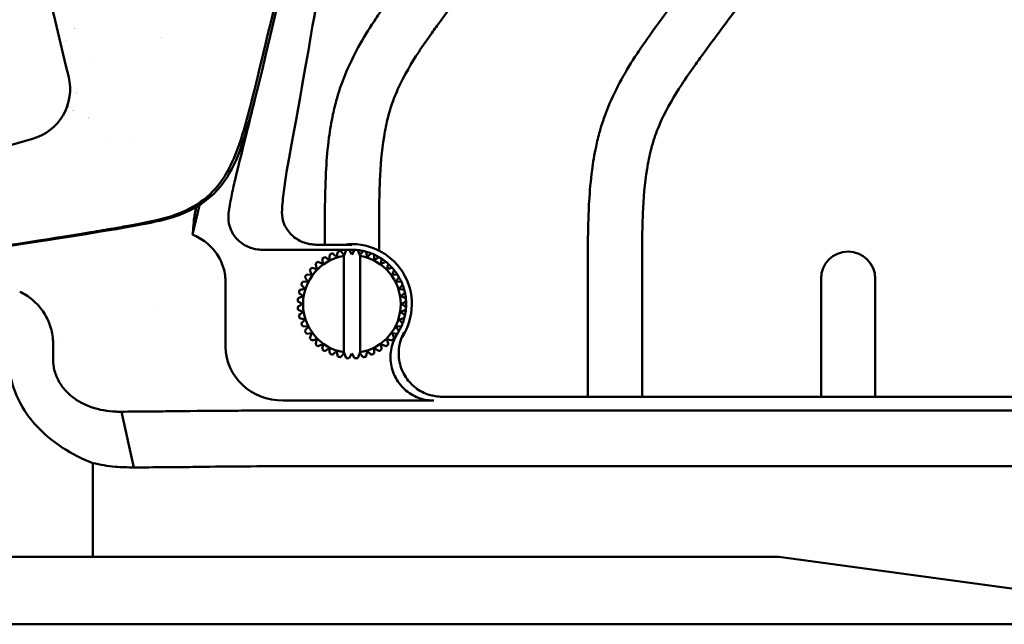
# Model space of a CAD drawing. Header units: millimetres. Extents: x 0 to 6049, y -120 to 1682.
# Tile 71 of 256: x 529 to 620, y 998 to 1054. Entities that reach past the tile are written whole.
import ezdxf

# ---------------------------------------------------------------- set-up
doc = ezdxf.new("R2010")
doc.units = ezdxf.units.MM
doc.header["$LTSCALE"] = 2
doc.layers.add('Sichtbar (ISO)', color=7, linetype='Continuous', lineweight=50)

msp = doc.modelspace()

# ---------------------------------------------------------------- linework, layer by layer
at = {"layer": 'Sichtbar (ISO)'}
for p, q in [((537.523, 1042.85), (537.523, 1042.85)), ((539.471, 1043.102), (539.471, 1043.103)), ((545.074, 1034.391), (545.713, 1037.117)), ((559.773, 1033.462), (556.484, 1033.462)), ((557.273, 1033.462), (557.273, 1033.604)), ((562.273, 1033.604), (562.273, 1032.916)), ((551.529, 1032.991), (559.773, 1032.991)), ((557.729, 1032.554), (557.729, 1032.554)), ((558.468, 1032.817), (558.468, 1032.817)), ((559.06, 1032.495), (559.023, 1032.541)), ((559.023, 1032.428), (559.023, 1023.554)), ((559.06, 1032.495), (559.239, 1032.962)), ((559.239, 1032.962), (559.239, 1032.962)), ((559.523, 1032.985), (559.773, 1032.552)), ((559.773, 1032.552), (560.023, 1032.985)), ((560.023, 1032.985), (560.023, 1032.985)), ((560.308, 1032.962), (560.487, 1032.495)), ((560.487, 1032.495), (560.523, 1032.541)), ((560.523, 1023.441), (560.523, 1032.541)), ((560.523, 1032.541), (560.523, 1032.541)), ((560.523, 1032.428), (560.523, 1023.554)), ((560.801, 1032.884), (560.801, 1032.884)), ((561.554, 1032.663), (561.554, 1032.663)), ((562.263, 1032.327), (562.263, 1032.327)), ((556.065, 1031.345), (556.548, 1031.216)), ((556.419, 1031.699), (556.419, 1031.699)), ((557.04, 1032.178), (557.04, 1032.178)), ((562.911, 1031.884), (562.911, 1031.884)), ((563.481, 1031.345), (563.481, 1031.345)), ((555.437, 1030.481), (555.437, 1030.481)), ((555.586, 1030.724), (556.084, 1030.672)), ((555.88, 1031.128), (555.88, 1031.128)), ((563.96, 1030.724), (563.463, 1030.672)), ((563.463, 1030.672), (563.96, 1030.724)), ((563.96, 1030.724), (563.96, 1030.724)), ((581.523, 1019.452), (581.523, 1030.615)), ((586.523, 1030.615), (586.523, 1019.452)), ((548.127, 1024.053), (548.127, 1029.979)), ((555.101, 1029.772), (555.101, 1029.772)), ((555.21, 1030.035), (555.71, 1030.061)), ((563.837, 1030.061), (564.336, 1030.035)), ((603.023, 1019.452), (603.023, 1030.322)), ((608.023, 1030.322), (608.023, 1019.452)), ((554.88, 1029.019), (554.88, 1029.019)), ((554.947, 1029.296), (554.947, 1029.296)), ((555.269, 1028.704), (555.269, 1028.704)), ((555.436, 1029.4), (555.436, 1029.4)), ((564.111, 1029.4), (564.6, 1029.296)), ((541.873, 1027.758), (541.873, 1027.758)), ((541.873, 1027.758), (541.873, 1027.758)), ((554.78, 1028.241), (554.78, 1028.241)), ((554.78, 1027.741), (554.78, 1027.741)), ((554.802, 1028.525), (554.802, 1028.525)), ((555.213, 1027.991), (555.213, 1027.991)), ((554.802, 1027.457), (554.802, 1027.457)), ((554.88, 1026.963), (554.88, 1026.963)), ((555.269, 1027.277), (555.269, 1027.277)), ((554.947, 1026.685), (554.947, 1026.685)), ((554.947, 1026.685), (554.947, 1026.685)), ((555.436, 1026.581), (554.947, 1026.685)), ((555.101, 1026.21), (555.101, 1026.21)), ((555.71, 1025.92), (555.21, 1025.946)), ((555.436, 1026.581), (555.436, 1026.581)), ((564.336, 1025.946), (563.837, 1025.92)), ((555.437, 1025.501), (555.437, 1025.501)), ((556.084, 1025.31), (555.586, 1025.258)), ((563.96, 1025.258), (563.463, 1025.31)), ((532.215, 1024.56), (532.215, 1022.961)), ((533.023, 1024.809), (533.023, 1024.809)), ((555.88, 1024.853), (555.88, 1024.853)), ((556.419, 1024.283), (556.419, 1024.283)), ((562.911, 1024.098), (562.911, 1024.098)), ((562.998, 1024.766), (563.481, 1024.636)), ((563.481, 1024.636), (562.998, 1024.766)), ((563.481, 1024.636), (563.481, 1024.636)), ((557.04, 1023.804), (557.04, 1023.804)), ((557.729, 1023.428), (557.729, 1023.428)), ((558.468, 1023.164), (558.468, 1023.164)), ((559.06, 1023.486), (559.023, 1023.441)), ((559.239, 1023.019), (559.06, 1023.486)), ((559.773, 1023.43), (559.523, 1022.997)), ((560.023, 1022.997), (559.773, 1023.43)), ((560.487, 1023.486), (560.308, 1023.019)), ((560.487, 1023.486), (560.523, 1023.441)), ((560.523, 1023.441), (560.523, 1023.441)), ((561.554, 1023.319), (561.554, 1023.319)), ((562.263, 1023.655), (562.263, 1023.655)), ((559.239, 1023.019), (559.239, 1023.019)), ((560.023, 1022.997), (560.023, 1022.997)), ((560.801, 1023.098), (560.801, 1023.098)), ((553.429, 1019.098), (567.325, 1019.098)), ((636.023, 1019.452), (568.085, 1019.452)), ((538.536, 1018.076), (539.653, 1012.945)), ((553.828, 1018.181), (636.147, 1018.181)), ((535.875, 1004.691), (535.875, 1013.35)), ((553.828, 1013.051), (640.28, 1013.051)), ((535.875, 1004.691), (468.172, 1004.691)), ((537.929, 1004.691), (535.875, 1004.691)), ((545.11, 1004.691), (537.929, 1004.691)), ((545.11, 1004.691), (553.828, 1004.691)), ((553.828, 1004.691), (599.13, 1004.691)), ((637.187, 999.539), (599.13, 1004.691)), ((384.523, 998.491), (619.523, 998.491)), ((619.523, 998.491), (632.326, 998.491))]:
    msp.add_line(p, q, dxfattribs=at)
for centre, radius, start, end in [((537.023, 1050.491), 4, 134.54683, 134.54704), ((537.023, 1050.491), 4, 153.74788, 153.74835), ((537.023, 1050.491), 5.5, 21.63517, 21.63566), ((537.023, 1050.491), 1.5, 170.09042, 170.09122), ((537.023, 1050.491), 4, 218.35319, 218.3544), ((537.023, 1050.491), 4, 228.80645, 228.80862), ((537.023, 1050.491), 5.5, 232.10468, 232.10536), ((537.023, 1050.491), 5.5, 237.69893, 237.69912), ((537.023, 1050.491), 5.5, 254.04025, 254.0405), ((559.773, 1027.991), 5.524, 326.22388, 97.89616), ((559.773, 1027.991), 4.5, 99.59407, 260.40593), ((559.773, 1027.991), 5, 119.86598, 123.13402), ((559.773, 1027.991), 5, 110.86598, 114.13402), ((559.773, 1027.991), 5, 101.86598, 105.13402), ((559.773, 1027.991), 5, 92.86598, 96.13402), ((559.773, 1027.991), 5, 87.13404, 89.99968), ((559.773, 1027.991), 5, 83.86598, 87.13402), ((559.773, 1027.991), 5, 78.13403, 83.86546), ((559.773, 1027.991), 4.5, 279.59407, 80.40593), ((559.773, 1027.991), 5, 74.86598, 78.13402), ((559.773, 1027.991), 5, 69.13403, 74.86524), ((559.773, 1027.991), 5, 65.86598, 69.13402), ((559.773, 1027.991), 5, 60.13403, 65.86521), ((559.773, 1027.991), 5, 56.86598, 60.13402), ((605.523, 1030.322), 2.5, 0, 180), ((559.773, 1027.991), 5, 137.86598, 141.13402), ((559.773, 1027.991), 5, 128.86598, 132.13402), ((559.773, 1027.991), 5, 51.13403, 56.86521), ((559.773, 1027.991), 5, 47.86598, 51.13402), ((559.773, 1027.991), 5, 42.13403, 47.86522), ((559.773, 1027.991), 5, 38.86598, 42.13402), ((559.773, 1027.991), 5, 146.86598, 150.13402), ((559.773, 1027.991), 5, 33.13402, 38.86526), ((559.773, 1027.991), 5, 29.86598, 33.13402), ((559.773, 1027.991), 5, 24.13402, 29.86531), ((559.773, 1027.991), 5, 155.86598, 159.13402), ((559.773, 1027.991), 5, 20.86598, 24.13402), ((559.773, 1027.991), 5, 15.13413, 20.86538), ((559.773, 1027.991), 5, 164.86598, 168.13402), ((559.773, 1027.991), 5, 11.86598, 15.13402), ((559.773, 1027.991), 5, 6.13425, 11.86546), ((559.773, 1027.991), 5, 173.86598, 177.13402), ((559.773, 1027.991), 5, 182.86598, 186.13402), ((559.773, 1027.991), 5, 2.86598, 6.13402), ((559.773, 1027.991), 5, 353.86598, 357.13402), ((559.773, 1027.991), 5, 357.13436, 2.86556), ((559.773, 1027.991), 5, 191.86598, 195.13402), ((559.773, 1027.991), 5, 344.86598, 348.13402), ((559.773, 1027.991), 5, 348.13446, 353.86566), ((559.773, 1027.991), 5, 200.86598, 204.13402), ((559.773, 1027.991), 5, 330.13464, 335.86589), ((559.773, 1027.991), 5, 335.86598, 339.13402), ((559.773, 1027.991), 5, 339.13456, 344.86578), ((559.773, 1027.991), 5, 209.86598, 213.13402), ((559.773, 1027.991), 5, 326.86598, 330.13402), ((559.773, 1027.991), 5, 218.86598, 222.13402), ((559.773, 1027.991), 5, 227.86598, 231.13402), ((559.773, 1027.991), 5, 308.86598, 312.13402), ((559.773, 1027.991), 5, 317.86598, 321.13402), ((559.773, 1027.991), 5, 236.86598, 240.13402), ((559.773, 1027.991), 5, 245.86598, 249.13402), ((559.773, 1027.991), 5, 254.86598, 258.13402), ((559.773, 1027.991), 5, 281.86598, 285.13402), ((559.773, 1027.991), 5, 290.86598, 294.13402), ((559.773, 1027.991), 5, 299.86598, 303.13402), ((559.773, 1027.991), 5, 263.86598, 267.13402), ((559.773, 1027.991), 5, 272.86598, 276.13402)]:
    msp.add_arc(centre, radius, start, end, dxfattribs=at)
msp.add_ellipse((553.479, 1024.1), major_axis=(-5.341, -0.366), ratio=0.934005, start_param=6.219154, end_param=7.780645, dxfattribs=at)
for points, knots in [([(522.173, 1096.737), (524.084, 1088.78), (525.994, 1080.822), (528.288, 1071.266), (530.967, 1060.104), (533.66, 1048.89)], [-21.036467, -21.036467, -21.036467, -21.036467, -3.518595, -3.518595, -0.000001, -0.000001, -0.000001, -0.000001]), ([(504.923, 1029.916), (538.655, 1034.858), (544.912, 1035.899), (549.023, 1039.72), (551.151, 1047.631), (559.484, 1083.86), (562.23, 1095.97)], [0, 0, 0, 0, 0.214053, 0.4340864, 0.6541198, 0.8517345, 0.8517345, 0.8517345, 0.8517345]), ([(562.003, 1095.982), (561.451, 1093.545), (560.815, 1090.749), (558.816, 1082.007), (557.458, 1076.108), (554.231, 1062.177), (551.181, 1049.089), (549.683, 1043.575), (549.179, 1041.763), (547.605, 1038.992), (546.879, 1038.214), (545.284, 1036.975), (544.335, 1036.522), (542.71, 1035.937), (541.708, 1035.667), (538.799, 1035.138), (538.211, 1035.036), (537.152, 1034.854), (536.449, 1034.734), (532.003, 1034.006), (526.673, 1033.19), (515.457, 1031.499), (508.636, 1030.479), (504.979, 1029.932)], [1.242427, 1.242427, 1.242427, 1.242427, 1.452321, 1.452321, 1.811614, 1.811614, 2.35591, 2.35591, 2.615174, 2.615174, 2.804099, 2.804099, 3.021349, 3.021349, 3.205495, 3.205495, 3.245305, 3.245305, 3.307667, 3.307667, 3.613877, 3.613877, 3.853466, 3.853466, 3.853466, 3.853466]), ([(553.751, 1040.162), (556.348, 1054.507), (556.497, 1055.714), (560.916, 1081.69), (562.33, 1089.923), (563.356, 1095.913)], [0.000001, 0.000001, 0.000001, 0.000001, 4.373338, 4.373338, 7.904635, 7.904635, 7.904635, 7.904635]), ([(557.273, 1033.604), (557.273, 1035.114), (557.27, 1037.39), (557.387, 1040.629), (557.595, 1043.085), (557.953, 1045.239), (558.404, 1047.074), (559.07, 1049.062), (560.149, 1051.368), (561.391, 1053.426), (562.86, 1055.6), (566.616, 1060.705), (570.752, 1066.209), (574.679, 1071.493), (576.261, 1073.646), (577.595, 1075.549), (578.706, 1077.311), (579.583, 1078.999), (580.176, 1080.63), (580.521, 1082.366), (580.677, 1084.049), (580.777, 1086.547), (580.773, 1088.393), (580.773, 1089.766)], [0, 0, 0, 0, 0.072099, 0.108579, 0.154693, 0.189643, 0.212686, 0.244806, 0.289574, 0.333853, 0.359346, 0.414588, 0.635925, 0.687443, 0.728365, 0.763257, 0.798163, 0.827644, 0.853838, 0.880725, 0.911897, 0.934483, 1, 1, 1, 1]), ([(585.773, 1089.766), (585.773, 1088.431), (585.778, 1086.407), (585.647, 1083.13), (585.328, 1080.53), (584.414, 1077.454), (582.876, 1074.426), (580.841, 1071.447), (577.333, 1066.672), (573.535, 1061.616), (569.87, 1056.687), (568.079, 1054.271), (566.981, 1052.756), (565.603, 1050.774), (564.3, 1048.576), (563.476, 1046.522), (563.026, 1045.011), (562.558, 1042.697), (562.267, 1038.799), (562.273, 1035.516), (562.273, 1033.604)], [0, 0, 0, 0, 0.063726, 0.096533, 0.156576, 0.188364, 0.249111, 0.317901, 0.36024, 0.531483, 0.619234, 0.653015, 0.674815, 0.708407, 0.768107, 0.796298, 0.813683, 0.843364, 0.908713, 1, 1, 1, 1]), ([(581.523, 1030.615), (581.523, 1032.126), (581.52, 1034.401), (581.637, 1037.641), (581.845, 1040.097), (582.203, 1042.251), (582.654, 1044.086), (583.32, 1046.074), (584.399, 1048.379), (585.641, 1050.438), (587.11, 1052.612), (590.866, 1057.717), (595.002, 1063.221), (598.929, 1068.505), (600.511, 1070.658), (601.845, 1072.561), (602.956, 1074.323), (603.833, 1076.011), (604.426, 1077.642), (604.771, 1079.378), (604.927, 1081.061), (605.027, 1083.559), (605.023, 1085.405), (605.023, 1086.778)], [0, 0, 0, 0, 0.072099, 0.108579, 0.154693, 0.189643, 0.212686, 0.244806, 0.289574, 0.333853, 0.359346, 0.414588, 0.635925, 0.687443, 0.728365, 0.763257, 0.798163, 0.827644, 0.853838, 0.880725, 0.911897, 0.934483, 1, 1, 1, 1]), ([(610.023, 1086.778), (610.023, 1085.443), (610.028, 1083.419), (609.897, 1080.142), (609.578, 1077.542), (608.664, 1074.466), (607.126, 1071.438), (605.091, 1068.459), (601.583, 1063.684), (597.785, 1058.628), (594.12, 1053.699), (592.329, 1051.283), (591.231, 1049.768), (589.853, 1047.786), (588.55, 1045.588), (587.726, 1043.534), (587.276, 1042.023), (586.808, 1039.709), (586.517, 1035.811), (586.523, 1032.528), (586.523, 1030.615)], [0, 0, 0, 0, 0.063726, 0.096533, 0.156576, 0.188364, 0.249111, 0.317901, 0.36024, 0.531483, 0.619234, 0.653015, 0.674815, 0.708407, 0.768107, 0.796298, 0.813683, 0.843364, 0.908713, 1, 1, 1, 1]), ([(533.66, 1048.89), (533.937, 1047.737), (533.76, 1046.448), (533.148, 1045.399), (532.536, 1044.349), (531.489, 1043.54), (530.323, 1043.211)], [0, 0, 0, 0, 0.5, 0.5, 0.5, 1, 1, 1, 1]), ([(530.323, 1043.211), (526.339, 1042.087), (522.354, 1040.959), (514.351, 1038.692), (510.328, 1037.554), (506.305, 1036.417)], [-2.498781, -2.498781, -2.498781, -2.498781, -1.255895, -1.255895, -0.000001, -0.000001, -0.000001, -0.000001]), ([(553.751, 1040.162), (553.644, 1039.57), (553.555, 1038.975), (553.413, 1037.783), (553.36, 1037.187), (553.326, 1036.589)], [-0.3600691, -0.3600691, -0.3600691, -0.3600691, -0.1796478, -0.1796478, -0.0000026, -0.0000026, -0.0000026, -0.0000026]), ([(548.405, 1036.345), (548.477, 1036.866), (548.562, 1037.384), (548.761, 1038.417), (548.874, 1038.932), (549, 1039.444)], [-0.3157351, -0.3157351, -0.3157351, -0.3157351, -0.1581837, -0.1581837, -0.0000442, -0.0000442, -0.0000442, -0.0000442]), ([(545.42, 1036.94), (545.354, 1036.621), (545.302, 1036.351), (545.24, 1036.005), (545.222, 1035.895), (545.201, 1035.745), (545.197, 1035.697), (545.197, 1035.668)], [0.4249247, 0.4249247, 0.4249247, 0.4249247, 0.5690637, 0.5690637, 0.6622647, 0.6622647, 0.7384955, 0.7384955, 0.7384955, 0.7384955]), ([(548.405, 1036.345), (548.39, 1036.225), (548.38, 1036.106), (548.378, 1035.993), (548.374, 1035.63), (548.457, 1035.202), (548.74, 1034.523), (548.993, 1034.155), (549.536, 1033.625), (549.926, 1033.375), (550.656, 1033.081), (551.128, 1032.991), (551.529, 1032.991)], [-0.0339046, -0.0339046, -0.0339046, -0.0339046, 0, 0, 0, 0.1089354, 0.1089354, 0.2205724, 0.2205724, 0.336449, 0.336449, 0.456698, 0.456698, 0.456698, 0.456698]), ([(556.484, 1033.462), (556.081, 1033.462), (555.606, 1033.552), (554.873, 1033.847), (554.481, 1034.098), (553.937, 1034.628), (553.684, 1034.996), (553.4, 1035.674), (553.317, 1036.101), (553.322, 1036.464), (553.322, 1036.505), (553.324, 1036.547), (553.326, 1036.589)], [-0.4576348, -0.4576348, -0.4576348, -0.4576348, -0.3367251, -0.3367251, -0.2204843, -0.2204843, -0.1087856, -0.1087856, 0, 0, 0, 0.0122852, 0.0122852, 0.0122852, 0.0122852]), ([(545.074, 1034.391), (545.115, 1034.695), (545.146, 1034.958), (545.186, 1035.379), (545.197, 1035.546), (545.197, 1035.668)], [0.000087, 0.000087, 0.000087, 0.000087, 0.3446435, 0.3446435, 0.6676989, 0.6676989, 0.6676989, 0.6676989]), ([(548.127, 1029.979), (548.127, 1030.429), (548.063, 1030.875), (547.798, 1031.772), (547.588, 1032.212), (547.041, 1033.01), (546.711, 1033.362), (545.952, 1033.964), (545.527, 1034.209), (545.074, 1034.391)], [0.0000187, 0.0000187, 0.0000187, 0.0000187, 0.1348416, 0.1348416, 0.2806824, 0.2806824, 0.4249188, 0.4249188, 0.5712871, 0.5712871, 0.5712871, 0.5712871]), ([(557.729, 1032.554), (557.726, 1032.497), (557.72, 1032.383), (557.711, 1032.217), (557.706, 1032.108), (557.703, 1032.055)], [0, 0, 0, 0, 0.3333333, 0.6666667, 0.9999164, 0.9999164, 0.9999164, 0.9999164]), ([(558.468, 1032.817), (558.456, 1032.761), (558.432, 1032.65), (558.398, 1032.487), (558.375, 1032.381), (558.364, 1032.328)], [0, 0, 0, 0, 0.3333333, 0.6666667, 0.9998945, 0.9998945, 0.9998945, 0.9998945]), ([(559.239, 1032.962), (559.218, 1032.909), (559.178, 1032.803), (559.118, 1032.647), (559.079, 1032.546), (559.06, 1032.495)], [0, 0, 0, 0, 0.3333333, 0.6666667, 0.9999104, 0.9999104, 0.9999104, 0.9999104]), ([(560.023, 1032.985), (559.995, 1032.935), (559.938, 1032.837), (559.855, 1032.692), (559.8, 1032.598), (559.773, 1032.552)], [0, 0, 0, 0, 0.3333333, 0.6666667, 0.9998987, 0.9998987, 0.9998987, 0.9998987]), ([(560.801, 1032.884), (560.765, 1032.839), (560.694, 1032.751), (560.589, 1032.622), (560.521, 1032.537), (560.487, 1032.495)], [0, 0, 0, 0, 0.3333333, 0.6666667, 0.9998895, 0.9998895, 0.9998895, 0.9998895]), ([(561.554, 1032.663), (561.512, 1032.625), (561.427, 1032.549), (561.303, 1032.437), (561.223, 1032.364), (561.183, 1032.328)], [0, 0, 0, 0, 0.3333333, 0.6666667, 0.9998371, 0.9998371, 0.9998371, 0.9998371]), ([(562.263, 1032.327), (562.215, 1032.296), (562.12, 1032.234), (561.98, 1032.143), (561.889, 1032.084), (561.844, 1032.055)], [0, 0, 0, 0, 0.3333333, 0.6666667, 0.9998321, 0.9998321, 0.9998321, 0.9998321]), ([(556.419, 1031.699), (556.434, 1031.643), (556.463, 1031.534), (556.506, 1031.373), (556.534, 1031.268), (556.548, 1031.216)], [0, 0, 0, 0, 0.3333333, 0.6666667, 0.9999659, 0.9999659, 0.9999659, 0.9999659]), ([(557.04, 1032.178), (557.046, 1032.121), (557.058, 1032.008), (557.076, 1031.842), (557.087, 1031.734), (557.093, 1031.681)], [0, 0, 0, 0, 0.3333333, 0.6666667, 0.9999404, 0.9999404, 0.9999404, 0.9999404]), ([(562.911, 1031.884), (562.858, 1031.861), (562.755, 1031.814), (562.603, 1031.747), (562.503, 1031.702), (562.454, 1031.681)], [0, 0, 0, 0, 0.3333333, 0.6666667, 0.9998313, 0.9998313, 0.9998313, 0.9998313]), ([(563.481, 1031.345), (563.426, 1031.33), (563.316, 1031.301), (563.155, 1031.258), (563.05, 1031.23), (562.998, 1031.216)], [0, 0, 0, 0, 0.3333333, 0.6666667, 0.9998346, 0.9998346, 0.9998346, 0.9998346]), ([(555.88, 1031.128), (555.904, 1031.076), (555.95, 1030.972), (556.017, 1030.82), (556.062, 1030.721), (556.084, 1030.672)], [0, 0, 0, 0, 0.3333333, 0.6666667, 0.9999922, 0.9999922, 0.9999922, 0.9999922]), ([(532.215, 1024.56), (532.198, 1025.034), (532.11, 1025.503), (531.801, 1026.435), (531.574, 1026.89), (531.011, 1027.715), (530.68, 1028.081), (529.949, 1028.694), (529.555, 1028.94), (529.14, 1029.121)], [-0.592541, -0.592541, -0.592541, -0.592541, -0.4494636, -0.4494636, -0.2974945, -0.2974945, -0.1470471, -0.1470471, -0.0003477, -0.0003477, -0.0003477, -0.0003477]), ([(555.71, 1025.92), (555.68, 1025.875), (555.621, 1025.784), (555.53, 1025.644), (555.469, 1025.549), (555.437, 1025.501)], [0.000001, 0.000001, 0.000001, 0.000001, 0.3333333, 0.6666667, 1, 1, 1, 1]), ([(556.084, 1025.31), (556.062, 1025.261), (556.017, 1025.162), (555.95, 1025.009), (555.904, 1024.906), (555.88, 1024.853)], [0.0000274, 0.0000274, 0.0000274, 0.0000274, 0.3333333, 0.6666667, 1, 1, 1, 1]), ([(563.96, 1025.258), (563.733, 1024.904), (563.562, 1024.517), (563.33, 1023.631), (563.294, 1023.132), (563.408, 1022.13), (563.564, 1021.636), (564.055, 1020.734), (564.385, 1020.335), (565.164, 1019.694), (565.602, 1019.453), (566.478, 1019.166), (566.9, 1019.098), (567.325, 1019.098)], [0.0015736, 0.0015736, 0.0015736, 0.0015736, 0.1277868, 0.1277868, 0.2763667, 0.2763667, 0.4303635, 0.4303635, 0.5844282, 0.5844282, 0.7331652, 0.7331652, 0.8607491, 0.8607491, 0.8607491, 0.8607491]), ([(568.085, 1019.452), (567.675, 1019.451), (567.268, 1019.514), (566.44, 1019.775), (566.029, 1019.988), (565.253, 1020.577), (564.906, 1020.965), (564.382, 1021.849), (564.208, 1022.335), (564.06, 1023.3), (564.07, 1023.768), (564.239, 1024.624), (564.379, 1025.009), (564.575, 1025.367)], [0.0000013, 0.0000013, 0.0000013, 0.0000013, 0.1227688, 0.1227688, 0.2605721, 0.2605721, 0.4152184, 0.4152184, 0.568711, 0.568711, 0.70814, 0.70814, 0.8304749, 0.8304749, 0.8304749, 0.8304749]), ([(556.548, 1024.766), (556.534, 1024.714), (556.506, 1024.609), (556.463, 1024.448), (556.434, 1024.338), (556.419, 1024.283)], [0.0000532, 0.0000532, 0.0000532, 0.0000532, 0.3333333, 0.6666667, 1, 1, 1, 1]), ([(557.093, 1024.301), (557.087, 1024.248), (557.076, 1024.139), (557.058, 1023.974), (557.046, 1023.861), (557.04, 1023.804)], [0.0000776, 0.0000776, 0.0000776, 0.0000776, 0.3333333, 0.6666667, 1, 1, 1, 1]), ([(562.454, 1024.301), (562.503, 1024.279), (562.603, 1024.235), (562.755, 1024.167), (562.858, 1024.121), (562.911, 1024.098)], [0.0001668, 0.0001668, 0.0001668, 0.0001668, 0.3333333, 0.6666667, 1, 1, 1, 1]), ([(557.703, 1023.927), (557.706, 1023.873), (557.711, 1023.765), (557.72, 1023.598), (557.726, 1023.485), (557.729, 1023.428)], [0.0001002, 0.0001002, 0.0001002, 0.0001002, 0.3333333, 0.6666667, 1, 1, 1, 1]), ([(558.364, 1023.653), (558.375, 1023.601), (558.398, 1023.494), (558.432, 1023.331), (558.456, 1023.22), (558.468, 1023.164)], [0.0001202, 0.0001202, 0.0001202, 0.0001202, 0.3333333, 0.6666667, 1, 1, 1, 1]), ([(559.06, 1023.486), (559.079, 1023.436), (559.118, 1023.335), (559.178, 1023.179), (559.218, 1023.073), (559.239, 1023.019)], [0.0000986, 0.0000986, 0.0000986, 0.0000986, 0.3333333, 0.6666667, 1, 1, 1, 1]), ([(559.773, 1023.43), (559.8, 1023.384), (559.855, 1023.289), (559.938, 1023.145), (559.995, 1023.047), (560.023, 1022.997)], [0.0001085, 0.0001085, 0.0001085, 0.0001085, 0.3333333, 0.6666667, 1, 1, 1, 1]), ([(560.487, 1023.486), (560.521, 1023.444), (560.589, 1023.36), (560.694, 1023.23), (560.765, 1023.142), (560.801, 1023.098)], [0.0001157, 0.0001157, 0.0001157, 0.0001157, 0.3333333, 0.6666667, 1, 1, 1, 1]), ([(561.183, 1023.653), (561.223, 1023.617), (561.303, 1023.545), (561.427, 1023.433), (561.512, 1023.357), (561.554, 1023.319)], [0.0001671, 0.0001671, 0.0001671, 0.0001671, 0.3333333, 0.6666667, 1, 1, 1, 1]), ([(561.844, 1023.927), (561.889, 1023.898), (561.98, 1023.839), (562.12, 1023.748), (562.215, 1023.686), (562.263, 1023.655)], [0.000169, 0.000169, 0.000169, 0.000169, 0.3333333, 0.6666667, 1, 1, 1, 1]), ([(532.215, 1022.961), (532.213, 1022.792), (532.223, 1022.622), (532.261, 1022.29), (532.29, 1022.127), (532.327, 1021.967)], [-0.1004349, -0.1004349, -0.1004349, -0.1004349, -0.0494913, -0.0494913, -0.0000521, -0.0000521, -0.0000521, -0.0000521]), ([(532.327, 1021.967), (532.37, 1021.788), (532.426, 1021.61), (532.555, 1021.271), (532.631, 1021.105), (532.917, 1020.568), (533.155, 1020.256), (533.564, 1019.812), (533.751, 1019.639), (534.212, 1019.269), (534.492, 1019.085), (535.004, 1018.806), (535.233, 1018.699), (536.201, 1018.312), (536.974, 1018.155), (537.729, 1018.098)], [-0.7235337, -0.7235337, -0.7235337, -0.7235337, -0.6767445, -0.6767445, -0.6306055, -0.6306055, -0.5229613, -0.5229613, -0.4433299, -0.4433299, -0.3380613, -0.3380613, -0.2569866, -0.2569866, -0.0000166, -0.0000166, -0.0000166, -0.0000166]), ([(535.875, 1013.35), (534.9, 1013.723), (533.962, 1014.192), (532.057, 1015.427), (531.297, 1016.118), (530.222, 1017.27), (529.703, 1017.937), (528.648, 1019.877), (528.441, 1020.673), (528.336, 1021.146)], [0.000001, 0.000001, 0.000001, 0.000001, 0.313115, 0.313115, 0.685208, 0.685208, 1.030335, 1.030335, 1.443677, 1.443677, 1.443677, 1.443677]), ([(538.536, 1018.076), (538.405, 1018.074), (538.271, 1018.074), (538.002, 1018.082), (537.866, 1018.088), (537.729, 1018.098)], [0.00001392, 0.00001392, 0.00001392, 0.00001392, 0.04676959, 0.04676959, 0.09343994, 0.09343994, 0.09343994, 0.09343994]), ([(542.873, 1018.116), (542.182, 1018.107), (541.472, 1018.099), (540.024, 1018.086), (539.285, 1018.081), (538.536, 1018.076)], [0.0001041, 0.0001041, 0.0001041, 0.0001041, 0.2302034, 0.2302034, 0.4602701, 0.4602701, 0.4602701, 0.4602701]), ([(553.828, 1018.181), (551.934, 1018.181), (550.054, 1018.176), (546.362, 1018.154), (544.579, 1018.137), (542.873, 1018.116)], [0.000093, 0.000093, 0.000093, 0.000093, 0.568359, 0.568359, 1.136584, 1.136584, 1.136584, 1.136584]), ([(535.875, 1013.35), (536.213, 1013.268), (536.553, 1013.199), (537.239, 1013.085), (537.584, 1013.041), (537.929, 1013.009)], [-0.2103245, -0.2103245, -0.2103245, -0.2103245, -0.1053134, -0.1053134, -0.0000373, -0.0000373, -0.0000373, -0.0000373]), ([(537.929, 1013.009), (538.216, 1012.986), (538.503, 1012.969), (539.078, 1012.948), (539.366, 1012.943), (539.653, 1012.945)], [-0.1756411, -0.1756411, -0.1756411, -0.1756411, -0.0882489, -0.0882489, -0.0000373, -0.0000373, -0.0000373, -0.0000373]), ([(539.653, 1012.945), (540.596, 1012.948), (541.525, 1012.953), (543.349, 1012.966), (544.241, 1012.974), (545.11, 1012.985)], [-0.5794106, -0.5794106, -0.5794106, -0.5794106, -0.2897587, -0.2897587, -0.0000975, -0.0000975, -0.0000975, -0.0000975]), ([(545.11, 1012.985), (546.464, 1013.009), (547.889, 1013.022), (550.823, 1013.044), (552.323, 1013.052), (553.828, 1013.051)], [0.0000942, 0.0000942, 0.0000942, 0.0000942, 0.4515979, 0.4515979, 0.9030461, 0.9030461, 0.9030461, 0.9030461])]:
    msp.add_open_spline(points, degree=3, knots=knots, dxfattribs=at)
for points in [[(550.917, 1047.23), (550.394, 1045.092), (549.779, 1042.6), (549, 1039.444)], [(557.283, 1032.327), (557.332, 1032.296), (557.427, 1032.234), (557.566, 1032.143), (557.658, 1032.084), (557.703, 1032.054)], [(557.703, 1032.054), (557.706, 1032.108), (557.711, 1032.217), (557.72, 1032.383), (557.726, 1032.497), (557.729, 1032.554)], [(557.992, 1032.663), (558.035, 1032.625), (558.119, 1032.549), (558.243, 1032.437), (558.324, 1032.364), (558.364, 1032.328)], [(558.364, 1032.328), (558.375, 1032.381), (558.398, 1032.487), (558.432, 1032.65), (558.456, 1032.761), (558.468, 1032.817)], [(558.745, 1032.884), (558.777, 1032.845), (558.84, 1032.767), (558.933, 1032.653), (558.993, 1032.578), (559.023, 1032.541)], [(560.523, 1032.541), (560.553, 1032.578), (560.614, 1032.653), (560.707, 1032.767), (560.77, 1032.845), (560.801, 1032.884)], [(561.079, 1032.817), (561.091, 1032.761), (561.114, 1032.65), (561.149, 1032.487), (561.172, 1032.381), (561.183, 1032.328)], [(561.183, 1032.328), (561.223, 1032.364), (561.303, 1032.437), (561.427, 1032.549), (561.512, 1032.625), (561.554, 1032.663)], [(561.818, 1032.554), (561.821, 1032.497), (561.827, 1032.383), (561.835, 1032.217), (561.841, 1032.108), (561.844, 1032.054)], [(561.844, 1032.054), (561.889, 1032.084), (561.98, 1032.143), (562.12, 1032.234), (562.215, 1032.296), (562.263, 1032.327)], [(556.548, 1031.216), (556.535, 1031.268), (556.506, 1031.373), (556.463, 1031.534), (556.434, 1031.643), (556.419, 1031.699)], [(556.636, 1031.884), (556.688, 1031.861), (556.792, 1031.814), (556.944, 1031.747), (557.043, 1031.702), (557.093, 1031.681)], [(557.093, 1031.681), (557.087, 1031.734), (557.076, 1031.842), (557.058, 1032.008), (557.046, 1032.121), (557.04, 1032.178)], [(562.506, 1032.178), (562.5, 1032.121), (562.489, 1032.008), (562.471, 1031.842), (562.46, 1031.734), (562.454, 1031.681)], [(562.454, 1031.681), (562.503, 1031.702), (562.603, 1031.747), (562.755, 1031.814), (562.858, 1031.861), (562.911, 1031.884)], [(563.128, 1031.699), (563.113, 1031.643), (563.083, 1031.534), (563.04, 1031.373), (563.012, 1031.268), (562.998, 1031.216)], [(562.998, 1031.216), (563.05, 1031.23), (563.155, 1031.258), (563.316, 1031.301), (563.426, 1031.33), (563.481, 1031.345)], [(555.437, 1030.481), (555.469, 1030.433), (555.53, 1030.337), (555.621, 1030.198), (555.68, 1030.106), (555.71, 1030.061)], [(555.71, 1030.061), (555.68, 1030.106), (555.621, 1030.198), (555.53, 1030.337), (555.469, 1030.433), (555.437, 1030.481)], [(556.084, 1030.672), (556.062, 1030.721), (556.018, 1030.82), (555.95, 1030.972), (555.904, 1031.076), (555.88, 1031.128)], [(563.666, 1031.128), (563.643, 1031.076), (563.597, 1030.972), (563.529, 1030.82), (563.485, 1030.721), (563.463, 1030.672)], [(564.109, 1030.481), (564.078, 1030.433), (564.016, 1030.337), (563.926, 1030.198), (563.866, 1030.106), (563.837, 1030.061)], [(555.101, 1029.772), (555.14, 1029.729), (555.215, 1029.645), (555.327, 1029.521), (555.4, 1029.44), (555.436, 1029.4)], [(555.436, 1029.4), (555.4, 1029.44), (555.327, 1029.521), (555.216, 1029.645), (555.14, 1029.729), (555.101, 1029.772)], [(564.445, 1029.772), (564.407, 1029.729), (564.331, 1029.645), (564.22, 1029.521), (564.147, 1029.44), (564.111, 1029.4)], [(555.269, 1028.704), (555.218, 1028.685), (555.117, 1028.646), (554.961, 1028.586), (554.855, 1028.546), (554.802, 1028.525)], [(554.802, 1028.525), (554.855, 1028.546), (554.961, 1028.586), (555.117, 1028.646), (555.219, 1028.685), (555.269, 1028.704)], [(554.88, 1029.019), (554.925, 1028.983), (555.013, 1028.911), (555.142, 1028.807), (555.227, 1028.738), (555.269, 1028.704)], [(555.269, 1028.704), (555.227, 1028.738), (555.142, 1028.807), (555.013, 1028.911), (554.925, 1028.983), (554.88, 1029.019)], [(555.436, 1029.4), (555.383, 1029.389), (555.277, 1029.366), (555.114, 1029.332), (555.003, 1029.308), (554.947, 1029.296)], [(554.947, 1029.296), (555.003, 1029.308), (555.114, 1029.332), (555.277, 1029.366), (555.383, 1029.389), (555.436, 1029.4)], [(564.667, 1029.019), (564.622, 1028.983), (564.534, 1028.911), (564.404, 1028.807), (564.32, 1028.738), (564.278, 1028.704)], [(564.278, 1028.704), (564.328, 1028.685), (564.43, 1028.646), (564.585, 1028.586), (564.691, 1028.546), (564.745, 1028.525)], [(554.78, 1028.241), (554.829, 1028.212), (554.927, 1028.155), (555.072, 1028.072), (555.166, 1028.018), (555.213, 1027.991)], [(555.213, 1027.991), (555.166, 1028.018), (555.072, 1028.072), (554.928, 1028.155), (554.829, 1028.212), (554.78, 1028.241)], [(555.213, 1027.991), (555.166, 1027.964), (555.072, 1027.91), (554.927, 1027.826), (554.829, 1027.77), (554.78, 1027.741)], [(554.78, 1027.741), (554.829, 1027.769), (554.927, 1027.826), (555.072, 1027.91), (555.166, 1027.964), (555.213, 1027.991)], [(564.767, 1028.241), (564.717, 1028.212), (564.619, 1028.155), (564.475, 1028.072), (564.381, 1028.018), (564.334, 1027.991)], [(564.334, 1027.991), (564.381, 1027.964), (564.475, 1027.91), (564.619, 1027.826), (564.717, 1027.77), (564.767, 1027.741)], [(554.802, 1027.457), (554.855, 1027.436), (554.961, 1027.395), (555.117, 1027.336), (555.218, 1027.297), (555.269, 1027.277)], [(555.269, 1027.277), (555.219, 1027.297), (555.117, 1027.336), (554.961, 1027.395), (554.856, 1027.436), (554.802, 1027.457)], [(555.269, 1027.277), (555.227, 1027.244), (555.142, 1027.175), (555.013, 1027.07), (554.925, 1026.999), (554.88, 1026.963)], [(554.88, 1026.963), (554.925, 1026.999), (555.013, 1027.07), (555.142, 1027.175), (555.227, 1027.244), (555.269, 1027.277)], [(564.745, 1027.457), (564.691, 1027.436), (564.585, 1027.395), (564.43, 1027.336), (564.328, 1027.297), (564.278, 1027.277)], [(564.278, 1027.277), (564.32, 1027.244), (564.404, 1027.175), (564.534, 1027.07), (564.622, 1026.999), (564.667, 1026.963)], [(555.436, 1026.581), (555.4, 1026.542), (555.327, 1026.461), (555.216, 1026.337), (555.14, 1026.253), (555.101, 1026.21)], [(555.101, 1026.21), (555.14, 1026.253), (555.216, 1026.337), (555.327, 1026.461), (555.4, 1026.541), (555.436, 1026.581)], [(555.437, 1025.501), (555.469, 1025.549), (555.53, 1025.644), (555.621, 1025.784), (555.68, 1025.875), (555.71, 1025.92)], [(563.837, 1025.92), (563.866, 1025.875), (563.926, 1025.784), (564.016, 1025.644), (564.078, 1025.549), (564.109, 1025.501)], [(564.6, 1026.685), (564.544, 1026.674), (564.433, 1026.65), (564.27, 1026.615), (564.164, 1026.593), (564.111, 1026.581)], [(564.111, 1026.581), (564.147, 1026.542), (564.22, 1026.461), (564.331, 1026.337), (564.407, 1026.253), (564.445, 1026.21)], [(555.88, 1024.853), (555.904, 1024.906), (555.95, 1025.009), (556.018, 1025.162), (556.062, 1025.261), (556.084, 1025.31)], [(563.463, 1025.31), (563.485, 1025.261), (563.529, 1025.162), (563.597, 1025.009), (563.643, 1024.906), (563.666, 1024.853)], [(556.548, 1024.766), (556.496, 1024.752), (556.391, 1024.724), (556.23, 1024.681), (556.121, 1024.651), (556.065, 1024.636)], [(556.419, 1024.283), (556.434, 1024.338), (556.463, 1024.448), (556.506, 1024.609), (556.535, 1024.714), (556.548, 1024.766)], [(557.093, 1024.301), (557.043, 1024.279), (556.944, 1024.235), (556.792, 1024.167), (556.688, 1024.121), (556.636, 1024.098)], [(557.04, 1023.804), (557.046, 1023.861), (557.058, 1023.974), (557.076, 1024.139), (557.087, 1024.248), (557.093, 1024.301)], [(562.454, 1024.301), (562.46, 1024.248), (562.471, 1024.139), (562.488, 1023.974), (562.5, 1023.861), (562.506, 1023.804)], [(562.911, 1024.098), (562.859, 1024.121), (562.755, 1024.167), (562.603, 1024.235), (562.503, 1024.279), (562.454, 1024.301)], [(562.998, 1024.766), (563.012, 1024.714), (563.04, 1024.609), (563.083, 1024.448), (563.113, 1024.338), (563.128, 1024.283)], [(557.703, 1023.927), (557.658, 1023.898), (557.567, 1023.839), (557.427, 1023.748), (557.332, 1023.686), (557.283, 1023.655)], [(557.729, 1023.428), (557.726, 1023.485), (557.72, 1023.598), (557.711, 1023.765), (557.706, 1023.873), (557.703, 1023.927)], [(558.364, 1023.653), (558.324, 1023.617), (558.243, 1023.545), (558.119, 1023.433), (558.035, 1023.357), (557.992, 1023.319)], [(558.468, 1023.164), (558.456, 1023.22), (558.432, 1023.331), (558.398, 1023.494), (558.375, 1023.601), (558.364, 1023.653)], [(559.023, 1023.441), (558.993, 1023.404), (558.933, 1023.329), (558.84, 1023.215), (558.777, 1023.137), (558.745, 1023.098)], [(560.801, 1023.098), (560.77, 1023.137), (560.707, 1023.215), (560.614, 1023.329), (560.553, 1023.404), (560.523, 1023.441)], [(561.183, 1023.653), (561.172, 1023.601), (561.149, 1023.494), (561.114, 1023.331), (561.091, 1023.22), (561.079, 1023.164)], [(561.554, 1023.319), (561.512, 1023.357), (561.427, 1023.433), (561.304, 1023.545), (561.223, 1023.617), (561.183, 1023.653)], [(561.844, 1023.927), (561.841, 1023.873), (561.835, 1023.765), (561.827, 1023.598), (561.821, 1023.485), (561.818, 1023.428)], [(562.263, 1023.655), (562.215, 1023.686), (562.12, 1023.748), (561.98, 1023.839), (561.889, 1023.898), (561.844, 1023.927)]]:
    msp.add_open_spline(points, degree=3, dxfattribs=at)
for points, weights in [([(559.023, 1032.428), (559.023, 1032.484), (559.023, 1032.541)], [1.03329574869, 1.03412362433, 1.03479394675]), ([(560.523, 1032.541), (560.523, 1032.484), (560.523, 1032.428)], [1.03479394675, 1.03412362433, 1.03329574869]), ([(559.023, 1023.441), (559.023, 1023.498), (559.023, 1023.554)], [1.03479394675, 1.03412362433, 1.03329574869]), ([(560.523, 1023.554), (560.523, 1023.498), (560.523, 1023.441)], [1.03329574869, 1.03412362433, 1.03479394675])]:
    msp.add_rational_spline(points, weights, degree=2, dxfattribs=at)

doc.saveas('drawing.dxf')
